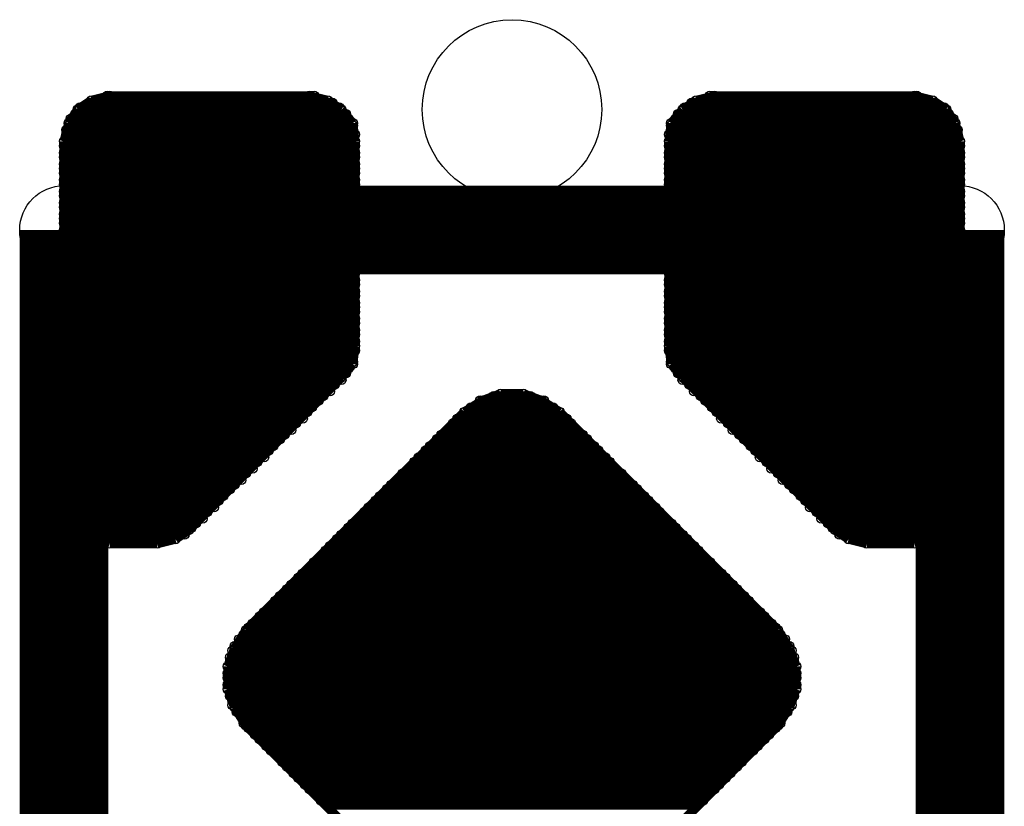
# Model space of a CAD drawing. Extents: x 0 to 126, y 0 to 22.
# Tile 46 of 60: x 15.071 to 16.171, y 15.236 to 16.115. Entities that reach past the tile are written whole.
import ezdxf

# ---------------------------------------------------------------- set-up
doc = ezdxf.new("R2010")
doc.units = 0
doc.layers.get('0').update_dxf_attribs({"linetype": 'CONTINUOUS'})
for name, color, linetype in [('SEEEDSTUDIOXIAONRF52840V1_1_GTO', 10, 'CONTINUOUS'), ('SEEEDSTUDIOXIAONRF52840V1_1_GTS', 9, 'CONTINUOUS'), ('SEEEDSTUDIOXIAONRF52840V1_1_TXT', 12, 'CONTINUOUS')]:
    doc.layers.add(name, color=color, linetype=linetype)

# ---------------------------------------------------------------- blocks, each defined once
blk = doc.blocks.new('ROUND_62')
blk.add_circle((0, 0), 0.0495)
blk = doc.blocks.new('ROUND_43')
blk.add_circle((0, 0), 0.00508)
blk = doc.blocks.new('ROUND_85')
blk.add_circle((0, 0), 0.1003)

msp = doc.modelspace()

# ---------------------------------------------------------------- linework, layer by layer
at = {"layer": 'SEEEDSTUDIOXIAONRF52840V1_1_GTO', "const_width": 0.09906}
for points in [[(15.12062, 15.00632), (15.12062, 15.88008)], [(15.12062, 15.88008), (16.12138, 15.88008)], [(16.12138, 15.88008), (16.12138, 14.87932)]]:
    msp.add_lwpolyline(points, dxfattribs=at)
at = {"layer": 'SEEEDSTUDIOXIAONRF52840V1_1_GTS', "const_width": 0.01016}
for points in [[(15.13586, 16.0147), (15.1511, 16.02486)], [(15.14856, 16.02232), (15.42034, 16.02232)], [(15.1511, 16.02486), (15.17142, 16.02994)], [(15.40002, 16.02994), (15.16888, 16.02994)], [(15.17142, 16.02994), (15.39494, 16.02994)], [(15.39494, 16.02994), (15.41526, 16.02486)], [(15.41526, 16.02486), (15.4305, 16.0147)], [(15.8115, 16.0147), (15.82674, 16.02486)], [(15.82166, 16.02232), (16.09344, 16.02232)], [(15.82674, 16.02486), (15.84706, 16.02994)], [(16.07312, 16.02994), (15.84198, 16.02994)], [(15.84706, 16.02994), (16.07058, 16.02994)], [(16.07058, 16.02994), (16.0909, 16.02486)], [(16.0909, 16.02486), (16.10614, 16.0147)], [(15.1257, 15.99946), (15.13586, 16.0147)], [(15.13332, 16.00962), (15.43558, 16.00962)], [(15.42796, 16.01724), (15.1384, 16.01724)], [(15.4305, 16.0147), (15.4432, 15.99946)], [(15.7988, 15.99946), (15.8115, 16.0147)], [(15.80642, 16.00962), (16.10868, 16.00962)], [(16.1036, 16.01724), (15.81404, 16.01724)], [(16.10614, 16.0147), (16.1163, 15.99946)], [(15.12062, 15.97914), (15.1257, 15.99946)], [(15.43812, 16.00454), (15.12824, 16.00454)], [(15.4432, 15.99946), (15.44574, 15.97914)], [(15.79626, 15.97914), (15.7988, 15.99946)], [(16.11376, 16.00454), (15.80388, 16.00454)], [(16.1163, 15.99946), (16.12138, 15.97914)], [(15.4432, 15.99184), (15.12316, 15.99184)], [(15.12316, 15.98676), (15.44574, 15.98676)], [(15.1257, 15.99692), (15.4432, 15.99692)], [(15.79626, 15.98676), (16.11884, 15.98676)], [(15.7988, 15.99692), (16.1163, 15.99692)], [(16.11884, 15.99184), (15.7988, 15.99184)], [(15.44574, 15.97914), (15.12062, 15.97914)], [(15.12062, 15.58036), (15.12062, 15.97914)], [(15.44574, 15.97914), (15.44574, 15.75054)], [(16.12138, 15.97914), (15.79626, 15.97914)], [(15.79626, 15.97914), (15.79626, 15.75054)], [(16.12138, 15.58036), (16.12138, 15.97914)], [(15.12062, 15.97406), (15.44574, 15.97406)], [(15.44574, 15.96644), (15.12062, 15.96644)], [(16.12138, 15.97406), (15.79626, 15.97406)], [(15.79626, 15.96644), (16.12138, 15.96644)], [(15.12062, 15.96136), (15.44574, 15.96136)], [(15.44574, 15.95374), (15.12062, 15.95374)], [(16.12138, 15.96136), (15.79626, 15.96136)], [(15.79626, 15.95374), (16.12138, 15.95374)], [(15.12062, 15.94866), (15.44574, 15.94866)], [(15.44574, 15.94358), (15.12062, 15.94358)], [(16.12138, 15.94866), (15.79626, 15.94866)], [(15.79626, 15.94358), (16.12138, 15.94358)], [(15.12062, 15.93596), (15.44574, 15.93596)], [(16.12138, 15.93596), (15.79626, 15.93596)], [(15.44574, 15.93088), (15.12062, 15.93088)], [(15.12062, 15.92326), (15.44574, 15.92326)], [(15.79626, 15.93088), (16.12138, 15.93088)], [(16.12138, 15.92326), (15.79626, 15.92326)], [(15.44574, 15.91818), (15.12062, 15.91818)], [(15.12062, 15.91056), (15.44574, 15.91056)], [(15.79626, 15.91818), (16.12138, 15.91818)], [(16.12138, 15.91056), (15.79626, 15.91056)], [(15.44574, 15.90548), (15.12062, 15.90548)], [(15.79626, 15.90548), (16.12138, 15.90548)], [(15.12062, 15.89786), (15.44574, 15.89786)], [(15.44574, 15.89278), (15.12062, 15.89278)], [(15.12062, 15.8877), (15.44574, 15.8877)], [(16.12138, 15.89786), (15.79626, 15.89786)], [(15.79626, 15.89278), (16.12138, 15.89278)], [(16.12138, 15.8877), (15.79626, 15.8877)], [(15.44574, 15.88008), (15.12062, 15.88008)], [(15.79626, 15.88008), (16.12138, 15.88008)], [(15.12062, 15.875), (15.44574, 15.875)], [(15.44574, 15.86738), (15.12062, 15.86738)], [(16.12138, 15.875), (15.79626, 15.875)], [(15.79626, 15.86738), (16.12138, 15.86738)], [(15.12062, 15.8623), (15.44574, 15.8623)], [(15.44574, 15.85468), (15.12062, 15.85468)], [(16.12138, 15.8623), (15.79626, 15.8623)], [(15.79626, 15.85468), (16.12138, 15.85468)], [(15.12062, 15.8496), (15.44574, 15.8496)], [(15.44574, 15.84452), (15.12062, 15.84452)], [(16.12138, 15.8496), (15.79626, 15.8496)], [(15.79626, 15.84452), (16.12138, 15.84452)], [(15.12062, 15.8369), (15.44574, 15.8369)], [(16.12138, 15.8369), (15.79626, 15.8369)], [(15.44574, 15.83182), (15.12062, 15.83182)], [(15.12062, 15.8242), (15.44574, 15.8242)], [(15.79626, 15.83182), (16.12138, 15.83182)], [(16.12138, 15.8242), (15.79626, 15.8242)], [(15.44574, 15.81912), (15.12062, 15.81912)], [(15.12062, 15.8115), (15.44574, 15.8115)], [(15.79626, 15.81912), (16.12138, 15.81912)], [(16.12138, 15.8115), (15.79626, 15.8115)], [(15.44574, 15.80642), (15.12062, 15.80642)], [(15.79626, 15.80642), (16.12138, 15.80642)], [(15.12062, 15.7988), (15.44574, 15.7988)], [(15.44574, 15.79372), (15.12062, 15.79372)], [(15.12062, 15.78864), (15.44574, 15.78864)], [(16.12138, 15.7988), (15.79626, 15.7988)], [(15.79626, 15.79372), (16.12138, 15.79372)], [(16.12138, 15.78864), (15.79626, 15.78864)], [(15.44574, 15.78102), (15.12062, 15.78102)], [(15.79626, 15.78102), (16.12138, 15.78102)], [(15.12062, 15.77594), (15.44574, 15.77594)], [(15.44574, 15.76832), (15.12062, 15.76832)], [(16.12138, 15.77594), (15.79626, 15.77594)], [(15.79626, 15.76832), (16.12138, 15.76832)], [(15.12062, 15.76324), (15.44574, 15.76324)], [(15.12062, 15.75562), (15.44574, 15.75562)], [(16.12138, 15.76324), (15.79626, 15.76324)], [(16.12138, 15.75562), (15.79626, 15.75562)], [(15.44574, 15.75054), (15.12062, 15.75054)], [(15.44574, 15.74546), (15.12062, 15.74546)], [(15.44574, 15.75054), (15.4432, 15.73022)], [(15.79626, 15.75054), (16.12138, 15.75054)], [(15.79626, 15.75054), (15.7988, 15.73022)], [(15.79626, 15.74546), (16.12138, 15.74546)], [(15.12062, 15.73784), (15.4432, 15.73784)], [(16.12138, 15.73784), (15.7988, 15.73784)], [(15.4432, 15.73276), (15.12062, 15.73276)], [(15.12062, 15.72514), (15.43812, 15.72514)], [(15.4432, 15.73022), (15.4305, 15.71498)], [(15.7988, 15.73276), (16.12138, 15.73276)], [(15.7988, 15.73022), (15.8115, 15.71498)], [(16.12138, 15.72514), (15.80388, 15.72514)], [(15.43558, 15.72006), (15.12062, 15.72006)], [(15.12062, 15.71244), (15.4305, 15.71244)], [(15.4305, 15.71498), (15.26032, 15.5448)], [(15.80642, 15.72006), (16.12138, 15.72006)], [(15.8115, 15.71498), (15.98168, 15.5448)], [(16.12138, 15.71244), (15.8115, 15.71244)], [(15.42288, 15.70736), (15.12062, 15.70736)], [(15.81912, 15.70736), (16.12138, 15.70736)], [(15.12062, 15.69974), (15.4178, 15.69974)], [(15.41018, 15.69466), (15.12062, 15.69466)], [(15.12062, 15.68958), (15.4051, 15.68958)], [(15.56766, 15.67688), (15.58798, 15.68958)], [(15.58544, 15.68958), (15.65656, 15.68958)], [(15.58798, 15.68958), (15.6083, 15.6972)], [(15.64132, 15.69466), (15.60068, 15.69466)], [(15.6083, 15.6972), (15.6337, 15.6972)], [(15.6337, 15.6972), (15.65402, 15.68958)], [(15.65402, 15.68958), (15.67434, 15.67688)], [(16.12138, 15.69974), (15.8242, 15.69974)], [(15.83182, 15.69466), (16.12138, 15.69466)], [(16.12138, 15.68958), (15.8369, 15.68958)], [(15.39748, 15.68196), (15.12062, 15.68196)], [(15.66672, 15.68196), (15.57528, 15.68196)], [(15.84452, 15.68196), (16.12138, 15.68196)], [(15.12062, 15.67688), (15.3924, 15.67688)], [(15.38732, 15.66926), (15.12062, 15.66926)], [(15.32382, 15.43304), (15.56766, 15.67688)], [(15.68196, 15.66926), (15.56004, 15.66926)], [(15.56766, 15.67688), (15.67434, 15.67688)], [(15.67434, 15.67688), (15.91818, 15.43304)], [(16.12138, 15.67688), (15.8496, 15.67688)], [(15.85468, 15.66926), (16.12138, 15.66926)], [(15.12062, 15.66418), (15.3797, 15.66418)], [(15.37462, 15.65656), (15.12062, 15.65656)], [(15.69212, 15.65656), (15.54988, 15.65656)], [(15.55496, 15.66418), (15.68704, 15.66418)], [(16.12138, 15.66418), (15.8623, 15.66418)], [(15.86738, 15.65656), (16.12138, 15.65656)], [(15.12062, 15.65148), (15.367, 15.65148)], [(15.36192, 15.6464), (15.12062, 15.6464)], [(15.70482, 15.6464), (15.53718, 15.6464)], [(15.54226, 15.65148), (15.69974, 15.65148)], [(16.12138, 15.65148), (15.875, 15.65148)], [(15.88008, 15.6464), (16.12138, 15.6464)], [(15.12062, 15.63878), (15.3543, 15.63878)], [(15.52956, 15.63878), (15.71244, 15.63878)], [(16.12138, 15.63878), (15.8877, 15.63878)], [(15.34922, 15.6337), (15.12062, 15.6337)], [(15.12062, 15.62608), (15.34414, 15.62608)], [(15.51686, 15.62608), (15.72514, 15.62608)], [(15.71752, 15.6337), (15.52448, 15.6337)], [(15.89278, 15.6337), (16.12138, 15.6337)], [(16.12138, 15.62608), (15.89786, 15.62608)], [(15.33652, 15.621), (15.12062, 15.621)], [(15.12062, 15.61338), (15.33144, 15.61338)], [(15.5067, 15.61338), (15.7353, 15.61338)], [(15.73022, 15.621), (15.51178, 15.621)], [(15.90548, 15.621), (16.12138, 15.621)], [(16.12138, 15.61338), (15.91056, 15.61338)], [(15.32382, 15.6083), (15.12062, 15.6083)], [(15.74292, 15.6083), (15.49908, 15.6083)], [(15.91818, 15.6083), (16.12138, 15.6083)], [(15.12062, 15.60068), (15.31874, 15.60068)], [(15.31112, 15.5956), (15.12062, 15.5956)], [(15.12062, 15.59052), (15.30604, 15.59052)], [(15.4813, 15.59052), (15.7607, 15.59052)], [(15.75562, 15.5956), (15.48638, 15.5956)], [(15.494, 15.60068), (15.748, 15.60068)], [(16.12138, 15.60068), (15.92326, 15.60068)], [(15.93088, 15.5956), (16.12138, 15.5956)], [(16.12138, 15.59052), (15.93596, 15.59052)], [(15.29842, 15.5829), (15.12062, 15.5829)], [(15.1257, 15.56004), (15.12062, 15.58036)], [(15.76832, 15.5829), (15.47368, 15.5829)], [(15.94358, 15.5829), (16.12138, 15.5829)], [(16.1163, 15.56004), (16.12138, 15.58036)], [(15.12062, 15.57782), (15.29334, 15.57782)], [(15.28826, 15.5702), (15.12316, 15.5702)], [(15.78102, 15.5702), (15.46098, 15.5702)], [(15.4686, 15.57782), (15.7734, 15.57782)], [(16.12138, 15.57782), (15.94866, 15.57782)], [(15.95374, 15.5702), (16.11884, 15.5702)], [(15.12316, 15.56512), (15.28064, 15.56512)], [(15.13586, 15.5448), (15.1257, 15.56004)], [(15.27556, 15.5575), (15.1257, 15.5575)], [(15.79118, 15.5575), (15.45082, 15.5575)], [(15.4559, 15.56512), (15.7861, 15.56512)], [(16.11884, 15.56512), (15.96136, 15.56512)], [(15.96644, 15.5575), (16.1163, 15.5575)], [(16.10614, 15.5448), (16.1163, 15.56004)], [(15.13078, 15.55242), (15.26794, 15.55242)], [(15.26286, 15.54734), (15.13332, 15.54734)], [(15.80388, 15.54734), (15.43812, 15.54734)], [(15.4432, 15.55242), (15.7988, 15.55242)], [(16.11122, 15.55242), (15.97406, 15.55242)], [(15.97914, 15.54734), (16.10868, 15.54734)], [(15.1511, 15.53464), (15.13586, 15.5448)], [(15.14094, 15.53972), (15.25524, 15.53972)], [(15.26032, 15.5448), (15.24508, 15.53464)], [(15.4305, 15.53972), (15.8115, 15.53972)], [(15.98168, 15.5448), (15.99692, 15.53464)], [(16.10106, 15.53972), (15.98676, 15.53972)], [(16.0909, 15.53464), (16.10614, 15.5448)], [(15.24508, 15.53464), (15.1511, 15.53464)], [(15.17142, 15.52956), (15.1511, 15.53464)], [(15.22476, 15.52956), (15.17142, 15.52956)], [(15.24508, 15.53464), (15.22476, 15.52956)], [(15.4178, 15.52702), (15.8242, 15.52702)], [(15.81658, 15.53464), (15.42542, 15.53464)], [(15.99692, 15.53464), (16.0909, 15.53464)], [(15.99692, 15.53464), (16.01724, 15.52956)], [(16.01724, 15.52956), (16.07058, 15.52956)], [(16.07058, 15.52956), (16.0909, 15.53464)], [(15.40764, 15.51432), (15.83436, 15.51432)], [(15.82928, 15.52194), (15.41272, 15.52194)], [(15.84198, 15.50924), (15.40002, 15.50924)], [(15.38224, 15.49146), (15.85976, 15.49146)], [(15.85468, 15.49654), (15.38732, 15.49654)], [(15.39494, 15.50162), (15.84706, 15.50162)], [(15.86738, 15.48384), (15.37462, 15.48384)], [(15.88008, 15.47114), (15.36192, 15.47114)], [(15.36954, 15.47876), (15.87246, 15.47876)], [(15.89024, 15.45844), (15.35176, 15.45844)], [(15.35684, 15.46606), (15.88516, 15.46606)], [(15.90294, 15.44828), (15.33906, 15.44828)], [(15.34414, 15.45336), (15.89786, 15.45336)], [(15.33144, 15.44066), (15.91056, 15.44066)], [(15.31112, 15.41272), (15.32382, 15.43304)], [(15.32128, 15.42796), (15.92072, 15.42796)], [(15.91564, 15.43558), (15.32636, 15.43558)], [(15.91818, 15.43304), (15.93088, 15.41272)], [(15.93088, 15.41526), (15.31112, 15.41526)], [(15.9258, 15.42288), (15.3162, 15.42288)], [(15.3035, 15.3924), (15.31112, 15.41272)], [(15.30858, 15.41018), (15.93342, 15.41018)], [(15.93088, 15.41272), (15.9385, 15.3924)], [(15.3035, 15.367), (15.3035, 15.3924)], [(15.9385, 15.3924), (15.3035, 15.3924)], [(15.93596, 15.40256), (15.30604, 15.40256)], [(15.30604, 15.39748), (15.93596, 15.39748)], [(15.9385, 15.3924), (15.9385, 15.367)], [(15.3035, 15.38478), (15.9385, 15.38478)], [(15.9385, 15.3797), (15.3035, 15.3797)], [(15.3035, 15.37208), (15.9385, 15.37208)], [(15.9385, 15.367), (15.3035, 15.367)], [(15.31112, 15.34668), (15.3035, 15.367)], [(15.9385, 15.367), (15.93088, 15.34668)], [(15.30604, 15.35938), (15.93596, 15.35938)], [(15.93342, 15.3543), (15.30858, 15.3543)], [(15.30858, 15.34922), (15.93342, 15.34922)], [(15.32382, 15.32636), (15.31112, 15.34668)], [(15.92834, 15.3416), (15.31366, 15.3416)], [(15.93088, 15.34668), (15.91818, 15.32636)], [(15.31874, 15.33652), (15.92326, 15.33652)], [(15.92072, 15.3289), (15.32128, 15.3289)], [(15.56766, 15.08252), (15.32382, 15.32636)], [(15.32636, 15.32382), (15.91564, 15.32382)], [(15.90802, 15.3162), (15.33398, 15.3162)], [(15.91818, 15.32636), (15.67434, 15.08252)], [(15.33906, 15.31112), (15.90294, 15.31112)], [(15.89532, 15.3035), (15.34668, 15.3035)], [(15.35176, 15.29842), (15.89024, 15.29842)], [(15.88262, 15.29334), (15.35938, 15.29334)], [(15.36446, 15.28572), (15.87754, 15.28572)], [(15.87246, 15.28064), (15.36954, 15.28064)], [(15.37716, 15.27302), (15.86484, 15.27302)], [(15.85976, 15.26794), (15.38224, 15.26794)], [(15.38986, 15.26032), (15.85214, 15.26032)], [(15.84706, 15.25524), (15.39494, 15.25524)], [(15.40256, 15.25016), (15.83944, 15.25016)], [(15.83436, 15.24254), (15.40764, 15.24254)], [(15.41526, 15.23746), (15.82674, 15.23746)]]:
    msp.add_lwpolyline(points, dxfattribs=at)

# ---------------------------------------------------------------- block references
at = {"layer": 'SEEEDSTUDIOXIAONRF52840V1_1_GTO'}
for p in [(15.12062, 15.88008), (16.12138, 15.88008)]:
    msp.add_blockref('ROUND_62', p, dxfattribs=at)
at = {"layer": 'SEEEDSTUDIOXIAONRF52840V1_1_GTS'}
for p in [(15.14856, 16.02232), (15.1511, 16.02486), (15.16888, 16.02994), (15.17142, 16.02994), (15.39494, 16.02994), (15.40002, 16.02994), (15.41526, 16.02486), (15.42034, 16.02232), (15.82166, 16.02232), (15.82674, 16.02486), (15.84198, 16.02994), (15.84706, 16.02994), (16.07058, 16.02994), (16.07312, 16.02994), (16.0909, 16.02486), (16.09344, 16.02232), (15.13332, 16.00962), (15.13586, 16.0147), (15.1384, 16.01724), (15.42796, 16.01724), (15.4305, 16.0147), (15.43558, 16.00962), (15.80642, 16.00962), (15.8115, 16.0147), (15.81404, 16.01724), (16.1036, 16.01724), (16.10614, 16.0147), (16.10868, 16.00962), (15.1257, 15.99946), (15.12824, 16.00454), (15.43812, 16.00454), (15.4432, 15.99946), (15.7988, 15.99946), (15.80388, 16.00454), (16.11376, 16.00454), (16.1163, 15.99946), (15.12316, 15.99184), (15.12316, 15.98676), (15.1257, 15.99692), (15.4432, 15.99692), (15.4432, 15.99184), (15.44574, 15.98676), (15.79626, 15.98676), (15.7988, 15.99692), (15.7988, 15.99184), (16.1163, 15.99692), (16.11884, 15.99184), (16.11884, 15.98676), (15.12062, 15.97914), (15.12062, 15.97914), (15.44574, 15.97914), (15.44574, 15.97914), (15.79626, 15.97914), (15.79626, 15.97914), (16.12138, 15.97914), (16.12138, 15.97914), (15.12062, 15.97406), (15.12062, 15.96644), (15.44574, 15.97406), (15.44574, 15.96644), (15.79626, 15.97406), (15.79626, 15.96644), (16.12138, 15.97406), (16.12138, 15.96644), (15.12062, 15.96136), (15.12062, 15.95374), (15.44574, 15.96136), (15.44574, 15.95374), (15.79626, 15.96136), (15.79626, 15.95374), (16.12138, 15.96136), (16.12138, 15.95374), (15.12062, 15.94866), (15.12062, 15.94358), (15.44574, 15.94866), (15.44574, 15.94358), (15.79626, 15.94866), (15.79626, 15.94358), (16.12138, 15.94866), (16.12138, 15.94358), (15.12062, 15.93596), (15.44574, 15.93596), (15.79626, 15.93596), (16.12138, 15.93596), (15.12062, 15.93088), (15.12062, 15.92326), (15.44574, 15.93088), (15.44574, 15.92326), (15.79626, 15.93088), (15.79626, 15.92326), (16.12138, 15.93088), (16.12138, 15.92326), (15.12062, 15.91818), (15.12062, 15.91056), (15.44574, 15.91818), (15.44574, 15.91056), (15.79626, 15.91818), (15.79626, 15.91056), (16.12138, 15.91818), (16.12138, 15.91056), (15.12062, 15.90548), (15.44574, 15.90548), (15.79626, 15.90548), (16.12138, 15.90548), (15.12062, 15.89786), (15.12062, 15.89278), (15.12062, 15.8877), (15.44574, 15.89786), (15.44574, 15.89278), (15.44574, 15.8877), (15.79626, 15.89786), (15.79626, 15.89278), (15.79626, 15.8877), (16.12138, 15.89786), (16.12138, 15.89278), (16.12138, 15.8877), (15.12062, 15.88008), (15.44574, 15.88008), (15.79626, 15.88008), (16.12138, 15.88008), (15.12062, 15.875), (15.12062, 15.86738), (15.44574, 15.875), (15.44574, 15.86738), (15.79626, 15.875), (15.79626, 15.86738), (16.12138, 15.875), (16.12138, 15.86738), (15.12062, 15.8623), (15.12062, 15.85468), (15.44574, 15.8623), (15.44574, 15.85468), (15.79626, 15.8623), (15.79626, 15.85468), (16.12138, 15.8623), (16.12138, 15.85468), (15.12062, 15.8496), (15.12062, 15.84452), (15.44574, 15.8496), (15.44574, 15.84452), (15.79626, 15.8496), (15.79626, 15.84452), (16.12138, 15.8496), (16.12138, 15.84452), (15.12062, 15.8369), (15.44574, 15.8369), (15.79626, 15.8369), (16.12138, 15.8369), (15.12062, 15.83182), (15.12062, 15.8242), (15.44574, 15.83182), (15.44574, 15.8242), (15.79626, 15.83182), (15.79626, 15.8242), (16.12138, 15.83182), (16.12138, 15.8242), (15.12062, 15.81912), (15.12062, 15.8115), (15.44574, 15.81912), (15.44574, 15.8115), (15.79626, 15.81912), (15.79626, 15.8115), (16.12138, 15.81912), (16.12138, 15.8115), (15.12062, 15.80642), (15.44574, 15.80642), (15.79626, 15.80642), (16.12138, 15.80642), (15.12062, 15.7988), (15.12062, 15.79372), (15.12062, 15.78864), (15.44574, 15.7988), (15.44574, 15.79372), (15.44574, 15.78864), (15.79626, 15.7988), (15.79626, 15.79372), (15.79626, 15.78864), (16.12138, 15.7988), (16.12138, 15.79372), (16.12138, 15.78864), (15.12062, 15.78102), (15.44574, 15.78102), (15.79626, 15.78102), (16.12138, 15.78102), (15.12062, 15.77594), (15.12062, 15.76832), (15.44574, 15.77594), (15.44574, 15.76832), (15.79626, 15.77594), (15.79626, 15.76832), (16.12138, 15.77594), (16.12138, 15.76832), (15.12062, 15.76324), (15.12062, 15.75562), (15.44574, 15.76324), (15.44574, 15.75562), (15.79626, 15.76324), (15.79626, 15.75562), (16.12138, 15.76324), (16.12138, 15.75562), (15.12062, 15.75054), (15.12062, 15.74546), (15.44574, 15.75054), (15.44574, 15.75054), (15.44574, 15.74546), (15.79626, 15.75054), (15.79626, 15.75054), (15.79626, 15.74546), (16.12138, 15.75054), (16.12138, 15.74546), (15.12062, 15.73784), (15.4432, 15.73784), (15.7988, 15.73784), (16.12138, 15.73784), (15.12062, 15.73276), (15.12062, 15.72514), (15.43812, 15.72514), (15.4432, 15.73276), (15.4432, 15.73022), (15.7988, 15.73276), (15.7988, 15.73022), (15.80388, 15.72514), (16.12138, 15.73276), (16.12138, 15.72514), (15.12062, 15.72006), (15.12062, 15.71244), (15.4305, 15.71498), (15.4305, 15.71244), (15.43558, 15.72006), (15.80642, 15.72006), (15.8115, 15.71498), (15.8115, 15.71244), (16.12138, 15.72006), (16.12138, 15.71244), (15.12062, 15.70736), (15.42288, 15.70736), (15.81912, 15.70736), (16.12138, 15.70736), (15.12062, 15.69974), (15.12062, 15.69466), (15.12062, 15.68958), (15.4051, 15.68958), (15.41018, 15.69466), (15.4178, 15.69974), (15.58544, 15.68958), (15.58798, 15.68958), (15.60068, 15.69466), (15.6083, 15.6972), (15.6337, 15.6972), (15.64132, 15.69466), (15.65402, 15.68958), (15.65656, 15.68958), (15.8242, 15.69974), (15.83182, 15.69466), (15.8369, 15.68958), (16.12138, 15.69974), (16.12138, 15.69466), (16.12138, 15.68958), (15.12062, 15.68196), (15.39748, 15.68196), (15.57528, 15.68196), (15.66672, 15.68196), (15.84452, 15.68196), (16.12138, 15.68196), (15.12062, 15.67688), (15.12062, 15.66926), (15.38732, 15.66926), (15.3924, 15.67688), (15.56004, 15.66926), (15.56766, 15.67688), (15.56766, 15.67688), (15.67434, 15.67688), (15.67434, 15.67688), (15.68196, 15.66926), (15.8496, 15.67688), (15.85468, 15.66926), (16.12138, 15.67688), (16.12138, 15.66926), (15.12062, 15.66418), (15.12062, 15.65656), (15.37462, 15.65656), (15.3797, 15.66418), (15.54988, 15.65656), (15.55496, 15.66418), (15.68704, 15.66418), (15.69212, 15.65656), (15.8623, 15.66418), (15.86738, 15.65656), (16.12138, 15.66418), (16.12138, 15.65656), (15.12062, 15.65148), (15.12062, 15.6464), (15.36192, 15.6464), (15.367, 15.65148), (15.53718, 15.6464), (15.54226, 15.65148), (15.69974, 15.65148), (15.70482, 15.6464), (15.875, 15.65148), (15.88008, 15.6464), (16.12138, 15.65148), (16.12138, 15.6464), (15.12062, 15.63878), (15.3543, 15.63878), (15.52956, 15.63878), (15.71244, 15.63878), (15.8877, 15.63878), (16.12138, 15.63878), (15.12062, 15.6337), (15.12062, 15.62608), (15.34414, 15.62608), (15.34922, 15.6337), (15.51686, 15.62608), (15.52448, 15.6337), (15.71752, 15.6337), (15.72514, 15.62608), (15.89278, 15.6337), (15.89786, 15.62608), (16.12138, 15.6337), (16.12138, 15.62608), (15.12062, 15.621), (15.12062, 15.61338), (15.33144, 15.61338), (15.33652, 15.621), (15.5067, 15.61338), (15.51178, 15.621), (15.73022, 15.621), (15.7353, 15.61338), (15.90548, 15.621), (15.91056, 15.61338), (16.12138, 15.621), (16.12138, 15.61338), (15.12062, 15.6083), (15.32382, 15.6083), (15.49908, 15.6083), (15.74292, 15.6083), (15.91818, 15.6083), (16.12138, 15.6083), (15.12062, 15.60068), (15.12062, 15.5956), (15.12062, 15.59052), (15.30604, 15.59052), (15.31112, 15.5956), (15.31874, 15.60068), (15.4813, 15.59052), (15.48638, 15.5956), (15.494, 15.60068), (15.748, 15.60068), (15.75562, 15.5956), (15.7607, 15.59052), (15.92326, 15.60068), (15.93088, 15.5956), (15.93596, 15.59052), (16.12138, 15.60068), (16.12138, 15.5956), (16.12138, 15.59052), (15.12062, 15.5829), (15.12062, 15.58036), (15.29842, 15.5829), (15.47368, 15.5829), (15.76832, 15.5829), (15.94358, 15.5829), (16.12138, 15.5829), (16.12138, 15.58036), (15.12062, 15.57782), (15.12316, 15.5702), (15.28826, 15.5702), (15.29334, 15.57782), (15.46098, 15.5702), (15.4686, 15.57782), (15.7734, 15.57782), (15.78102, 15.5702), (15.94866, 15.57782), (15.95374, 15.5702), (16.11884, 15.5702), (16.12138, 15.57782), (15.12316, 15.56512), (15.1257, 15.56004), (15.1257, 15.5575), (15.27556, 15.5575), (15.28064, 15.56512), (15.45082, 15.5575), (15.4559, 15.56512), (15.7861, 15.56512), (15.79118, 15.5575), (15.96136, 15.56512), (15.96644, 15.5575), (16.1163, 15.56004), (16.1163, 15.5575), (16.11884, 15.56512), (15.13078, 15.55242), (15.13332, 15.54734), (15.26286, 15.54734), (15.26794, 15.55242), (15.43812, 15.54734), (15.4432, 15.55242), (15.7988, 15.55242), (15.80388, 15.54734), (15.97406, 15.55242), (15.97914, 15.54734), (16.10868, 15.54734), (16.11122, 15.55242), (15.13586, 15.5448), (15.14094, 15.53972), (15.25524, 15.53972), (15.26032, 15.5448), (15.4305, 15.53972), (15.8115, 15.53972), (15.98168, 15.5448), (15.98676, 15.53972), (16.10106, 15.53972), (16.10614, 15.5448), (15.1511, 15.53464), (15.1511, 15.53464), (15.17142, 15.52956), (15.22476, 15.52956), (15.24508, 15.53464), (15.24508, 15.53464), (15.4178, 15.52702), (15.42542, 15.53464), (15.81658, 15.53464), (15.8242, 15.52702), (15.99692, 15.53464), (15.99692, 15.53464), (16.01724, 15.52956), (16.07058, 15.52956), (16.0909, 15.53464), (16.0909, 15.53464), (15.40764, 15.51432), (15.41272, 15.52194), (15.82928, 15.52194), (15.83436, 15.51432), (15.40002, 15.50924), (15.84198, 15.50924), (15.38224, 15.49146), (15.38732, 15.49654), (15.39494, 15.50162), (15.84706, 15.50162), (15.85468, 15.49654), (15.85976, 15.49146), (15.37462, 15.48384), (15.86738, 15.48384), (15.36192, 15.47114), (15.36954, 15.47876), (15.87246, 15.47876), (15.88008, 15.47114), (15.35176, 15.45844), (15.35684, 15.46606), (15.88516, 15.46606), (15.89024, 15.45844), (15.33906, 15.44828), (15.34414, 15.45336), (15.89786, 15.45336), (15.90294, 15.44828), (15.33144, 15.44066), (15.91056, 15.44066), (15.32128, 15.42796), (15.32382, 15.43304), (15.32636, 15.43558), (15.91564, 15.43558), (15.91818, 15.43304), (15.92072, 15.42796), (15.31112, 15.41526), (15.3162, 15.42288), (15.9258, 15.42288), (15.93088, 15.41526), (15.30858, 15.41018), (15.31112, 15.41272), (15.31112, 15.41272), (15.93088, 15.41272), (15.93342, 15.41018), (15.3035, 15.3924), (15.3035, 15.3924), (15.30604, 15.40256), (15.30604, 15.39748), (15.93596, 15.40256), (15.93596, 15.39748), (15.9385, 15.3924), (15.9385, 15.3924), (15.3035, 15.38478), (15.9385, 15.38478), (15.3035, 15.3797), (15.3035, 15.37208), (15.9385, 15.3797), (15.9385, 15.37208), (15.3035, 15.367), (15.3035, 15.367), (15.9385, 15.367), (15.9385, 15.367), (15.30604, 15.35938), (15.30858, 15.3543), (15.30858, 15.34922), (15.93342, 15.3543), (15.93342, 15.34922), (15.93596, 15.35938), (15.31112, 15.34668), (15.31366, 15.3416), (15.92834, 15.3416), (15.93088, 15.34668), (15.31874, 15.33652), (15.32128, 15.3289), (15.92072, 15.3289), (15.92326, 15.33652), (15.32382, 15.32636), (15.32636, 15.32382), (15.33398, 15.3162), (15.90802, 15.3162), (15.91564, 15.32382), (15.91818, 15.32636), (15.33906, 15.31112), (15.90294, 15.31112), (15.34668, 15.3035), (15.35176, 15.29842), (15.89024, 15.29842), (15.89532, 15.3035), (15.35938, 15.29334), (15.36446, 15.28572), (15.87754, 15.28572), (15.88262, 15.29334), (15.36954, 15.28064), (15.37716, 15.27302), (15.86484, 15.27302), (15.87246, 15.28064), (15.38224, 15.26794), (15.85976, 15.26794), (15.38986, 15.26032), (15.39494, 15.25524), (15.40256, 15.25016), (15.83944, 15.25016), (15.84706, 15.25524), (15.85214, 15.26032), (15.40764, 15.24254), (15.83436, 15.24254), (15.41526, 15.23746), (15.82674, 15.23746)]:
    msp.add_blockref('ROUND_43', p, dxfattribs=at)
at = {"layer": 'SEEEDSTUDIOXIAONRF52840V1_1_TXT'}
for p in [(15.621, 16.0147), (15.621, 15.3797)]:
    msp.add_blockref('ROUND_85', p, dxfattribs=at)

doc.saveas('drawing.dxf')
